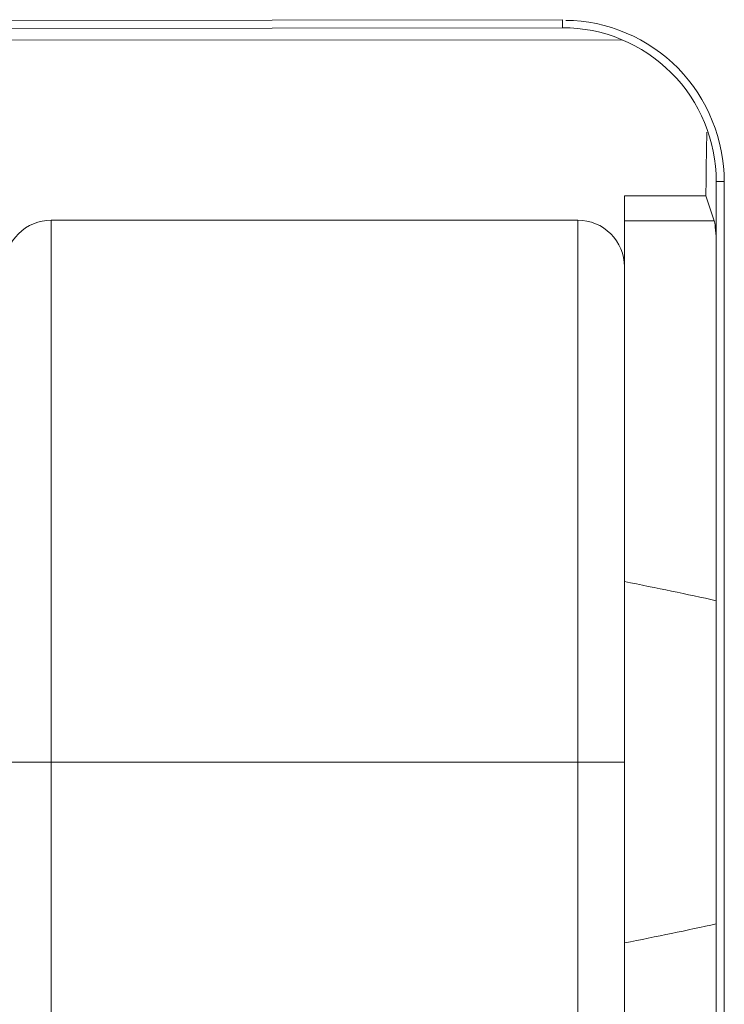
# Model space of a CAD drawing. Header units: centimetres. Extents: x -30 to 30, y -78 to 83.
# Tile 50 of 86: x -2.02 to -1.698, y 5.374 to 5.823. Entities that reach past the tile are written whole.
import ezdxf

# ---------------------------------------------------------------- set-up
doc = ezdxf.new("R2010")
doc.units = ezdxf.units.CM
doc.header["$MEASUREMENT"] = 0
doc.layers.add('LAYER_19952', color=7, linetype='Continuous')

msp = doc.modelspace()

# ---------------------------------------------------------------- linework, layer by layer
at = {"layer": 'LAYER_19952', "lineweight": 9}
for points in [[(-2.3024, 5.82237), (-2.3024, 5.82237), (-1.7721, 5.82301), (-1.7721, 5.82301)], [(-1.7721, 5.81935), (-1.7721, 5.81935), (-1.7721, 5.82301), (-1.7721, 5.82301)], [(-1.7721, 5.81935), (-1.7721, 5.81935), (-2.3024, 5.8187), (-2.3024, 5.8187)], [(-1.74462, 5.81368), (-1.74462, 5.81368), (-2.32558, 5.81403), (-2.32558, 5.81403)], [(-1.70619, 5.77168), (-1.70631, 5.76442), (-1.70641, 5.75716), (-1.70649, 5.74991)], [(-1.70657, 5.74253), (-1.70657, 5.74253), (-1.70649, 5.74991), (-1.70649, 5.74991)], [(-1.70185, 5.74918), (-1.70185, 5.74918), (-1.70185, 4.54716), (-1.70185, 4.54716)], [(-1.69818, 5.74918), (-1.69818, 5.74918), (-1.70185, 5.74918), (-1.70185, 5.74918)], [(-1.69818, 5.74918), (-1.69818, 5.74918), (-1.69818, 4.54716), (-1.69818, 4.54716)], [(-1.74382, 5.74254), (-1.74382, 5.74254), (-1.74382, 5.18706), (-1.74382, 5.18706)], [(-1.70657, 5.74254), (-1.70657, 5.74254), (-1.74382, 5.74254), (-1.74382, 5.74254)], [(-1.70278, 5.73116), (-1.70278, 5.73116), (-1.70657, 5.74253), (-1.70657, 5.74253)], [(-2.00543, 5.7315), (-2.00543, 5.7315), (-2.00543, 5.2073), (-2.00543, 5.2073)], [(-1.76503, 5.7315), (-1.76503, 5.7315), (-2.00543, 5.7315), (-2.00543, 5.7315)], [(-1.76503, 4.6214), (-1.76503, 4.6214), (-1.76503, 5.7315), (-1.76503, 5.7315)], [(-1.74382, 5.73116), (-1.74382, 5.73116), (-1.70278, 5.73116), (-1.70278, 5.73116)], [(-1.70184, 5.72225), (-1.70215, 5.72722), (-1.70246, 5.7302), (-1.70278, 5.73116)], [(-1.70185, 5.55778), (-1.71505, 5.5607), (-1.72905, 5.5636), (-1.74382, 5.56649)], [(-1.74382, 5.48403), (-1.74382, 5.48403), (-2.02665, 5.48403), (-2.02665, 5.48403)], [(-1.74382, 5.40157), (-1.72905, 5.40445), (-1.71505, 5.40735), (-1.70185, 5.41027)]]:
    msp.add_open_spline(points, degree=3, dxfattribs=at)
for points in [[(-1.69818, 5.74918), (-1.69818, 5.76777), (-1.70581, 5.78709), (-1.71926, 5.80084), (-1.73269, 5.81455), (-1.75192, 5.82271), (-1.77048, 5.82269)], [(-1.70185, 5.74918), (-1.70185, 5.7678), (-1.70926, 5.78566), (-1.72243, 5.79882), (-1.73561, 5.81199), (-1.75348, 5.81937), (-1.7721, 5.81935)], [(-2.00543, 5.7315), (-2.01106, 5.7315), (-2.01646, 5.72927), (-2.02044, 5.72529), (-2.02441, 5.72131), (-2.02665, 5.71592), (-2.02665, 5.71029)], [(-1.74382, 5.71029), (-1.74382, 5.71592), (-1.74605, 5.72131), (-1.75003, 5.72529), (-1.75401, 5.72927), (-1.75941, 5.7315), (-1.76503, 5.7315)]]:
    msp.add_open_spline(points, degree=3, knots=[0, 0, 0, 0, 0.5, 0.5, 0.5, 1, 1, 1, 1], dxfattribs=at)

doc.saveas('drawing.dxf')
